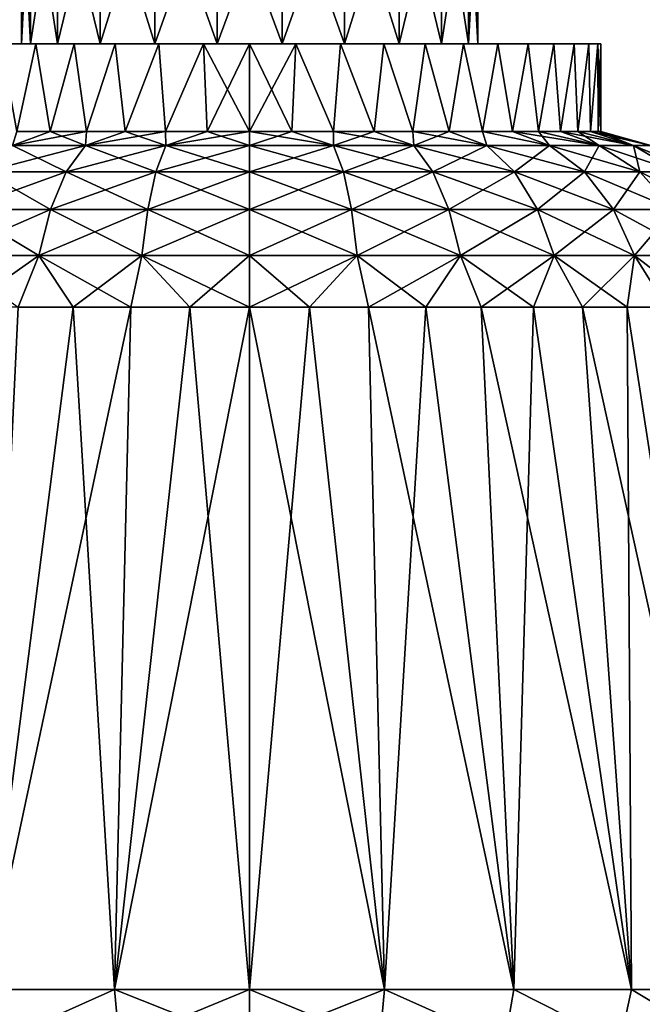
# Model space of a CAD drawing. Header units: millimetres. Extents: x -234 to 234, y -9 to 180.
# Tile 84 of 117: x 193 to 211, y 6 to 34. Entities that reach past the tile are written whole.
import ezdxf

# ---------------------------------------------------------------- set-up
doc = ezdxf.new("R2010")
doc.units = ezdxf.units.MM
doc.header["$LTSCALE"] = 106.095679
for name, color, linetype in [('145', 7, 'CONTINUOUS'), ('146', 7, 'CONTINUOUS'), ('147', 7, 'CONTINUOUS'), ('148', 7, 'CONTINUOUS'), ('149', 7, 'CONTINUOUS'), ('154', 7, 'CONTINUOUS'), ('155', 7, 'CONTINUOUS'), ('156', 7, 'CONTINUOUS'), ('157', 7, 'CONTINUOUS'), ('170', 7, 'CONTINUOUS'), ('171', 7, 'CONTINUOUS')]:
    doc.layers.add(name, color=color, linetype=linetype)

msp = doc.modelspace()

# ---------------------------------------------------------------- linework, layer by layer
at = {"layer": '145', "color": 7, "linetype": 'CONTINUOUS', "true_color": 0xa2afbf}
for points in [[(193.5, 33), (193.763, 33, -1.831), (192.929, 33, -7.071), (193.5, 33)], [(193.913, 33, 7.933), (193.5, 33), (192.929, 33, -7.071), (193.913, 33, 7.933)], [(192.929, 33, -7.071), (193.763, 33, -1.831), (193.913, 33, -7.933), (192.929, 33, -7.071)], [(192.929, 33, 7.071), (193.913, 33, 7.933), (192.929, 33, -7.071), (192.929, 33, 7.071)], [(193.763, 33, 1.831), (193.5, 33), (193.913, 33, 7.933), (193.763, 33, 1.831)], [(194.532, 33, 3.514), (193.763, 33, 1.831), (193.913, 33, 7.933), (194.532, 33, 3.514)], [(193.763, 33, -1.831), (194.532, 33, -3.514), (193.913, 33, -7.933), (193.763, 33, -1.831)], [(195, 33, 8.66), (194.532, 33, 3.514), (193.913, 33, 7.933), (195, 33, 8.66)], [(193.913, 33, -7.933), (194.532, 33, -3.514), (195, 33, -8.66), (193.913, 33, -7.933)], [(195.743, 33, 4.912), (194.532, 33, 3.514), (195, 33, 8.66), (195.743, 33, 4.912)], [(194.532, 33, -3.514), (195.743, 33, -4.912), (195, 33, -8.66), (194.532, 33, -3.514)], [(196.174, 33, 9.238), (195.743, 33, 4.912), (195, 33, 8.66), (196.174, 33, 9.238)], [(195, 33, -8.66), (195.743, 33, -4.912), (196.174, 33, -9.238), (195, 33, -8.66)], [(197.3, 33, 5.913), (195.743, 33, 4.912), (196.174, 33, 9.238), (197.3, 33, 5.913)], [(195.743, 33, -4.912), (197.3, 33, -5.913), (196.174, 33, -9.238), (195.743, 33, -4.912)], [(197.412, 33, 9.659), (197.3, 33, 5.913), (196.174, 33, 9.238), (197.412, 33, 9.659)], [(196.174, 33, -9.238), (197.3, 33, -5.913), (197.412, 33, -9.659), (196.174, 33, -9.238)], [(199.075, 33, 6.434), (197.3, 33, 5.913), (198.684, 33, 9.912), (199.075, 33, 6.434)], [(198.684, 33, 9.912), (197.3, 33, 5.913), (197.412, 33, 9.659), (198.684, 33, 9.912)], [(197.3, 33, -5.913), (199.075, 33, -6.434), (197.412, 33, -9.659), (197.3, 33, -5.913)], [(197.412, 33, -9.659), (199.075, 33, -6.434), (198.684, 33, -9.912), (197.412, 33, -9.659)], [(200, 33, 10), (199.075, 33, 6.434), (198.684, 33, 9.912), (200, 33, 10)], [(199.075, 33, -6.434), (200, 33, -10), (198.684, 33, -9.912), (199.075, 33, -6.434)], [(200.925, 33, 6.434), (199.075, 33, 6.434), (200, 33, 10), (200.925, 33, 6.434)], [(199.075, 33, -6.434), (200.925, 33, -6.434), (200, 33, -10), (199.075, 33, -6.434)], [(201.316, 33, 9.912), (200.925, 33, 6.434), (200, 33, 10), (201.316, 33, 9.912)], [(200, 33, -10), (200.925, 33, -6.434), (201.316, 33, -9.912), (200, 33, -10)], [(202.7, 33, 5.913), (200.925, 33, 6.434), (202.588, 33, 9.659), (202.7, 33, 5.913)], [(202.588, 33, 9.659), (200.925, 33, 6.434), (201.316, 33, 9.912), (202.588, 33, 9.659)], [(200.925, 33, -6.434), (202.7, 33, -5.913), (201.316, 33, -9.912), (200.925, 33, -6.434)], [(201.316, 33, -9.912), (202.7, 33, -5.913), (202.588, 33, -9.659), (201.316, 33, -9.912)], [(203.826, 33, 9.238), (202.7, 33, 5.913), (202.588, 33, 9.659), (203.826, 33, 9.238)], [(202.588, 33, -9.659), (202.7, 33, -5.913), (203.826, 33, -9.238), (202.588, 33, -9.659)], [(204.257, 33, 4.912), (202.7, 33, 5.913), (203.826, 33, 9.238), (204.257, 33, 4.912)], [(202.7, 33, -5.913), (204.257, 33, -4.912), (203.826, 33, -9.238), (202.7, 33, -5.913)], [(205, 33, 8.66), (204.257, 33, 4.912), (203.826, 33, 9.238), (205, 33, 8.66)], [(203.826, 33, -9.238), (204.257, 33, -4.912), (205, 33, -8.66), (203.826, 33, -9.238)], [(205.468, 33, 3.514), (204.257, 33, 4.912), (205, 33, 8.66), (205.468, 33, 3.514)], [(204.257, 33, -4.912), (205.468, 33, -3.514), (205, 33, -8.66), (204.257, 33, -4.912)], [(206.087, 33, 7.933), (205.468, 33, 3.514), (205, 33, 8.66), (206.087, 33, 7.933)], [(205, 33, -8.66), (205.468, 33, -3.514), (206.087, 33, -7.933), (205, 33, -8.66)], [(206.237, 33, 1.831), (205.468, 33, 3.514), (206.087, 33, 7.933), (206.237, 33, 1.831)], [(205.468, 33, -3.514), (206.237, 33, -1.831), (206.087, 33, -7.933), (205.468, 33, -3.514)], [(206.237, 33, -1.831), (206.5, 33), (206.087, 33, -7.933), (206.237, 33, -1.831)], [(206.087, 33, -7.933), (206.5, 33), (207.071, 33, 7.071), (206.087, 33, -7.933)], [(207.071, 33, 7.071), (206.237, 33, 1.831), (206.087, 33, 7.933), (207.071, 33, 7.071)], [(207.071, 33, -7.071), (206.087, 33, -7.933), (207.071, 33, 7.071), (207.071, 33, -7.071)], [(206.5, 33), (206.237, 33, 1.831), (207.071, 33, 7.071), (206.5, 33)], [(207.933, 33, -6.087), (207.071, 33, -7.071), (207.933, 33, 6.087), (207.933, 33, -6.087)], [(207.933, 33, 6.087), (207.071, 33, -7.071), (207.071, 33, 7.071), (207.933, 33, 6.087)], [(208.66, 33, -5), (207.933, 33, -6.087), (208.66, 33, 5), (208.66, 33, -5)], [(208.66, 33, 5), (207.933, 33, -6.087), (207.933, 33, 6.087), (208.66, 33, 5)], [(209.238, 33, -3.826), (208.66, 33, -5), (209.238, 33, 3.826), (209.238, 33, -3.826)], [(209.238, 33, 3.826), (208.66, 33, -5), (208.66, 33, 5), (209.238, 33, 3.826)], [(209.659, 33, -2.588), (209.238, 33, -3.826), (209.659, 33, 2.588), (209.659, 33, -2.588)], [(209.659, 33, 2.588), (209.238, 33, -3.826), (209.238, 33, 3.826), (209.659, 33, 2.588)], [(209.913, 33, -1.305), (209.659, 33, -2.588), (209.913, 33, 1.305), (209.913, 33, -1.305)], [(209.913, 33, 1.305), (209.659, 33, -2.588), (209.659, 33, 2.588), (209.913, 33, 1.305)], [(210, 33), (209.913, 33, -1.305), (209.913, 33, 1.305), (210, 33)]]:
    msp.add_3dface(points, dxfattribs=at)
at = {"layer": '146', "color": 7, "linetype": 'CONTINUOUS', "true_color": 0xa2afbf}
for points in [[(200, 33, -10), (201.316, 33, -9.912), (200, 30.5, -10), (200, 33, -10)], [(200, 30.5, -10), (201.316, 33, -9.912), (201.205, 30.5, -9.927), (200, 30.5, -10)], [(201.316, 33, 9.912), (200, 33, 10), (201.205, 30.5, 9.927), (201.316, 33, 9.912)], [(201.205, 30.5, 9.927), (200, 33, 10), (200, 30.5, 10), (201.205, 30.5, 9.927)], [(201.205, 30.5, -9.927), (201.316, 33, -9.912), (202.393, 30.5, -9.709), (201.205, 30.5, -9.927)], [(202.393, 30.5, 9.709), (201.316, 33, 9.912), (201.205, 30.5, 9.927), (202.393, 30.5, 9.709)], [(201.316, 33, -9.912), (202.588, 33, -9.659), (202.393, 30.5, -9.709), (201.316, 33, -9.912)], [(202.588, 33, 9.659), (201.316, 33, 9.912), (202.393, 30.5, 9.709), (202.588, 33, 9.659)], [(202.393, 30.5, -9.709), (202.588, 33, -9.659), (203.546, 30.5, -9.35), (202.393, 30.5, -9.709)], [(203.546, 30.5, 9.35), (202.588, 33, 9.659), (202.393, 30.5, 9.709), (203.546, 30.5, 9.35)], [(202.588, 33, -9.659), (203.826, 33, -9.238), (203.546, 30.5, -9.35), (202.588, 33, -9.659)], [(203.826, 33, 9.238), (202.588, 33, 9.659), (203.546, 30.5, 9.35), (203.826, 33, 9.238)], [(203.546, 30.5, -9.35), (203.826, 33, -9.238), (204.647, 30.5, -8.855), (203.546, 30.5, -9.35)], [(204.647, 30.5, 8.855), (203.826, 33, 9.238), (203.546, 30.5, 9.35), (204.647, 30.5, 8.855)], [(203.826, 33, -9.238), (205, 33, -8.66), (204.647, 30.5, -8.855), (203.826, 33, -9.238)], [(205, 33, 8.66), (203.826, 33, 9.238), (204.647, 30.5, 8.855), (205, 33, 8.66)], [(204.647, 30.5, -8.855), (205, 33, -8.66), (205.681, 30.5, -8.23), (204.647, 30.5, -8.855)], [(205.681, 30.5, 8.23), (205, 33, 8.66), (204.647, 30.5, 8.855), (205.681, 30.5, 8.23)], [(205, 33, -8.66), (206.087, 33, -7.933), (205.681, 30.5, -8.23), (205, 33, -8.66)], [(206.087, 33, 7.933), (205, 33, 8.66), (205.681, 30.5, 8.23), (206.087, 33, 7.933)], [(205.681, 30.5, -8.23), (206.087, 33, -7.933), (206.631, 30.5, -7.485), (205.681, 30.5, -8.23)], [(206.631, 30.5, 7.485), (206.087, 33, 7.933), (205.681, 30.5, 8.23), (206.631, 30.5, 7.485)], [(206.087, 33, -7.933), (207.071, 33, -7.071), (206.631, 30.5, -7.485), (206.087, 33, -7.933)], [(207.071, 33, 7.071), (206.087, 33, 7.933), (206.631, 30.5, 7.485), (207.071, 33, 7.071)], [(206.631, 30.5, -7.485), (207.071, 33, -7.071), (207.485, 30.5, -6.631), (206.631, 30.5, -7.485)], [(207.485, 30.5, 6.631), (207.071, 33, 7.071), (206.631, 30.5, 7.485), (207.485, 30.5, 6.631)], [(207.071, 33, -7.071), (207.933, 33, -6.087), (207.485, 30.5, -6.631), (207.071, 33, -7.071)], [(207.933, 33, 6.087), (207.071, 33, 7.071), (207.485, 30.5, 6.631), (207.933, 33, 6.087)], [(207.485, 30.5, -6.631), (207.933, 33, -6.087), (208.23, 30.5, -5.681), (207.485, 30.5, -6.631)], [(208.23, 30.5, 5.681), (207.933, 33, 6.087), (207.485, 30.5, 6.631), (208.23, 30.5, 5.681)], [(207.933, 33, -6.087), (208.66, 33, -5), (208.23, 30.5, -5.681), (207.933, 33, -6.087)], [(208.66, 33, 5), (207.933, 33, 6.087), (208.23, 30.5, 5.681), (208.66, 33, 5)], [(208.23, 30.5, -5.681), (208.66, 33, -5), (208.855, 30.5, -4.647), (208.23, 30.5, -5.681)], [(208.855, 30.5, 4.647), (208.66, 33, 5), (208.23, 30.5, 5.681), (208.855, 30.5, 4.647)], [(208.66, 33, -5), (209.238, 33, -3.826), (208.855, 30.5, -4.647), (208.66, 33, -5)], [(209.238, 33, 3.826), (208.66, 33, 5), (208.855, 30.5, 4.647), (209.238, 33, 3.826)], [(208.855, 30.5, -4.647), (209.238, 33, -3.826), (209.35, 30.5, -3.546), (208.855, 30.5, -4.647)], [(209.35, 30.5, 3.546), (209.238, 33, 3.826), (208.855, 30.5, 4.647), (209.35, 30.5, 3.546)], [(209.238, 33, -3.826), (209.659, 33, -2.588), (209.35, 30.5, -3.546), (209.238, 33, -3.826)], [(209.659, 33, 2.588), (209.238, 33, 3.826), (209.35, 30.5, 3.546), (209.659, 33, 2.588)], [(209.35, 30.5, -3.546), (209.659, 33, -2.588), (209.709, 30.5, -2.393), (209.35, 30.5, -3.546)], [(209.709, 30.5, 2.393), (209.659, 33, 2.588), (209.35, 30.5, 3.546), (209.709, 30.5, 2.393)], [(209.659, 33, -2.588), (209.913, 33, -1.305), (209.709, 30.5, -2.393), (209.659, 33, -2.588)], [(209.913, 33, 1.305), (209.659, 33, 2.588), (209.709, 30.5, 2.393), (209.913, 33, 1.305)], [(209.709, 30.5, -2.393), (209.913, 33, -1.305), (209.927, 30.5, -1.205), (209.709, 30.5, -2.393)], [(209.927, 30.5, 1.205), (209.913, 33, 1.305), (209.709, 30.5, 2.393), (209.927, 30.5, 1.205)], [(209.913, 33, -1.305), (210, 33), (209.927, 30.5, -1.205), (209.913, 33, -1.305)], [(210, 33), (209.913, 33, 1.305), (210, 30.5), (210, 33)], [(210, 30.5), (209.913, 33, 1.305), (209.927, 30.5, 1.205), (210, 30.5)], [(209.927, 30.5, -1.205), (210, 33), (210, 30.5), (209.927, 30.5, -1.205)]]:
    msp.add_3dface(points, dxfattribs=at)
at = {"layer": '147', "color": 7, "linetype": 'CONTINUOUS', "true_color": 0xa2afbf}
for points in [[(200, 30.5, -10), (201.205, 30.5, -9.927), (200, 30.109, -11.49), (200, 30.5, -10)], [(200, 30.109, -11.49), (201.205, 30.5, -9.927), (202.389, 30.109, -11.239), (200, 30.109, -11.49)], [(201.205, 30.5, 9.927), (200, 30.5, 10), (202.389, 30.109, 11.239), (201.205, 30.5, 9.927)], [(202.389, 30.109, 11.239), (200, 30.5, 10), (200, 30.109, 11.49), (202.389, 30.109, 11.239)], [(201.205, 30.5, -9.927), (202.393, 30.5, -9.709), (202.389, 30.109, -11.239), (201.205, 30.5, -9.927)], [(202.393, 30.5, 9.709), (201.205, 30.5, 9.927), (202.389, 30.109, 11.239), (202.393, 30.5, 9.709)], [(202.393, 30.5, -9.709), (203.546, 30.5, -9.35), (202.389, 30.109, -11.239), (202.393, 30.5, -9.709)], [(202.389, 30.109, -11.239), (203.546, 30.5, -9.35), (204.674, 30.109, -10.497), (202.389, 30.109, -11.239)], [(204.674, 30.109, 10.497), (202.393, 30.5, 9.709), (202.389, 30.109, 11.239), (204.674, 30.109, 10.497)], [(203.546, 30.5, 9.35), (202.393, 30.5, 9.709), (204.674, 30.109, 10.497), (203.546, 30.5, 9.35)], [(203.546, 30.5, -9.35), (204.647, 30.5, -8.855), (204.674, 30.109, -10.497), (203.546, 30.5, -9.35)], [(204.647, 30.5, 8.855), (203.546, 30.5, 9.35), (204.674, 30.109, 10.497), (204.647, 30.5, 8.855)], [(204.647, 30.5, -8.855), (205.681, 30.5, -8.23), (204.674, 30.109, -10.497), (204.647, 30.5, -8.855)], [(205.681, 30.5, 8.23), (204.647, 30.5, 8.855), (206.754, 30.109, 9.296), (205.681, 30.5, 8.23)], [(206.754, 30.109, 9.296), (204.647, 30.5, 8.855), (204.674, 30.109, 10.497), (206.754, 30.109, 9.296)], [(204.674, 30.109, -10.497), (205.681, 30.5, -8.23), (206.754, 30.109, -9.296), (204.674, 30.109, -10.497)], [(205.681, 30.5, -8.23), (206.631, 30.5, -7.485), (206.754, 30.109, -9.296), (205.681, 30.5, -8.23)], [(206.631, 30.5, 7.485), (205.681, 30.5, 8.23), (206.754, 30.109, 9.296), (206.631, 30.5, 7.485)], [(206.631, 30.5, -7.485), (207.485, 30.5, -6.631), (208.539, 30.109, -7.689), (206.631, 30.5, -7.485)], [(206.754, 30.109, -9.296), (206.631, 30.5, -7.485), (208.539, 30.109, -7.689), (206.754, 30.109, -9.296)], [(207.485, 30.5, 6.631), (206.631, 30.5, 7.485), (208.539, 30.109, 7.689), (207.485, 30.5, 6.631)], [(208.539, 30.109, 7.689), (206.631, 30.5, 7.485), (206.754, 30.109, 9.296), (208.539, 30.109, 7.689)], [(207.485, 30.5, -6.631), (208.23, 30.5, -5.681), (208.539, 30.109, -7.689), (207.485, 30.5, -6.631)], [(208.23, 30.5, 5.681), (207.485, 30.5, 6.631), (209.951, 30.109, 5.745), (208.23, 30.5, 5.681)], [(209.951, 30.109, 5.745), (207.485, 30.5, 6.631), (208.539, 30.109, 7.689), (209.951, 30.109, 5.745)], [(208.23, 30.5, -5.681), (208.855, 30.5, -4.647), (209.951, 30.109, -5.745), (208.23, 30.5, -5.681)], [(208.539, 30.109, -7.689), (208.23, 30.5, -5.681), (209.951, 30.109, -5.745), (208.539, 30.109, -7.689)], [(208.855, 30.5, 4.647), (208.23, 30.5, 5.681), (209.951, 30.109, 5.745), (208.855, 30.5, 4.647)], [(208.855, 30.5, -4.647), (209.35, 30.5, -3.546), (209.951, 30.109, -5.745), (208.855, 30.5, -4.647)], [(209.35, 30.5, 3.546), (208.855, 30.5, 4.647), (210.928, 30.109, 3.551), (209.35, 30.5, 3.546)], [(210.928, 30.109, 3.551), (208.855, 30.5, 4.647), (209.951, 30.109, 5.745), (210.928, 30.109, 3.551)], [(209.35, 30.5, -3.546), (209.709, 30.5, -2.393), (210.928, 30.109, -3.551), (209.35, 30.5, -3.546)], [(209.951, 30.109, -5.745), (209.35, 30.5, -3.546), (210.928, 30.109, -3.551), (209.951, 30.109, -5.745)], [(209.709, 30.5, 2.393), (209.35, 30.5, 3.546), (210.928, 30.109, 3.551), (209.709, 30.5, 2.393)], [(209.709, 30.5, -2.393), (209.927, 30.5, -1.205), (210.928, 30.109, -3.551), (209.709, 30.5, -2.393)], [(209.927, 30.5, 1.205), (209.709, 30.5, 2.393), (211.428, 30.109, 1.201), (209.927, 30.5, 1.205)], [(211.428, 30.109, 1.201), (209.709, 30.5, 2.393), (210.928, 30.109, 3.551), (211.428, 30.109, 1.201)], [(209.927, 30.5, -1.205), (210, 30.5), (211.428, 30.109, -1.201), (209.927, 30.5, -1.205)], [(210.928, 30.109, -3.551), (209.927, 30.5, -1.205), (211.428, 30.109, -1.201), (210.928, 30.109, -3.551)], [(210, 30.5), (209.927, 30.5, 1.205), (211.428, 30.109, 1.201), (210, 30.5)], [(211.428, 30.109, -1.201), (210, 30.5), (211.428, 30.109, 1.201), (211.428, 30.109, -1.201)], [(200, 30.109, -11.49), (202.389, 30.109, -11.239), (200, 29.354, -12.836), (200, 30.109, -11.49)], [(200, 29.354, -12.836), (202.389, 30.109, -11.239), (202.669, 29.354, -12.555), (200, 29.354, -12.836)], [(202.389, 30.109, 11.239), (200, 30.109, 11.49), (202.669, 29.354, 12.555), (202.389, 30.109, 11.239)], [(200, 30.109, 11.49), (200, 29.354, 12.836), (202.669, 29.354, 12.555), (200, 30.109, 11.49)], [(202.389, 30.109, -11.239), (204.674, 30.109, -10.497), (202.669, 29.354, -12.555), (202.389, 30.109, -11.239)], [(204.674, 30.109, 10.497), (202.389, 30.109, 11.239), (205.221, 29.354, 11.726), (204.674, 30.109, 10.497)], [(205.221, 29.354, 11.726), (202.389, 30.109, 11.239), (202.669, 29.354, 12.555), (205.221, 29.354, 11.726)], [(202.669, 29.354, -12.555), (204.674, 30.109, -10.497), (205.221, 29.354, -11.726), (202.669, 29.354, -12.555)], [(204.674, 30.109, -10.497), (206.754, 30.109, -9.296), (205.221, 29.354, -11.726), (204.674, 30.109, -10.497)], [(206.754, 30.109, 9.296), (204.674, 30.109, 10.497), (207.545, 29.354, 10.384), (206.754, 30.109, 9.296)], [(207.545, 29.354, 10.384), (204.674, 30.109, 10.497), (205.221, 29.354, 11.726), (207.545, 29.354, 10.384)], [(205.221, 29.354, -11.726), (206.754, 30.109, -9.296), (207.545, 29.354, -10.384), (205.221, 29.354, -11.726)], [(206.754, 30.109, -9.296), (208.539, 30.109, -7.689), (207.545, 29.354, -10.384), (206.754, 30.109, -9.296)], [(208.539, 30.109, 7.689), (206.754, 30.109, 9.296), (209.539, 29.354, 8.589), (208.539, 30.109, 7.689)], [(209.539, 29.354, 8.589), (206.754, 30.109, 9.296), (207.545, 29.354, 10.384), (209.539, 29.354, 8.589)], [(207.545, 29.354, -10.384), (208.539, 30.109, -7.689), (209.539, 29.354, -8.589), (207.545, 29.354, -10.384)], [(208.539, 30.109, -7.689), (209.951, 30.109, -5.745), (209.539, 29.354, -8.589), (208.539, 30.109, -7.689)], [(209.951, 30.109, 5.745), (208.539, 30.109, 7.689), (211.116, 29.354, 6.418), (209.951, 30.109, 5.745)], [(211.116, 29.354, 6.418), (208.539, 30.109, 7.689), (209.539, 29.354, 8.589), (211.116, 29.354, 6.418)], [(209.539, 29.354, -8.589), (209.951, 30.109, -5.745), (211.116, 29.354, -6.418), (209.539, 29.354, -8.589)], [(209.951, 30.109, -5.745), (210.928, 30.109, -3.551), (211.116, 29.354, -6.418), (209.951, 30.109, -5.745)], [(210.928, 30.109, 3.551), (209.951, 30.109, 5.745), (212.207, 29.354, 3.966), (210.928, 30.109, 3.551)], [(212.207, 29.354, 3.966), (209.951, 30.109, 5.745), (211.116, 29.354, 6.418), (212.207, 29.354, 3.966)], [(210.928, 30.109, -3.551), (211.428, 30.109, -1.201), (212.207, 29.354, -3.966), (210.928, 30.109, -3.551)], [(211.116, 29.354, -6.418), (210.928, 30.109, -3.551), (212.207, 29.354, -3.966), (211.116, 29.354, -6.418)], [(211.428, 30.109, 1.201), (210.928, 30.109, 3.551), (212.765, 29.354, 1.342), (211.428, 30.109, 1.201)], [(212.765, 29.354, 1.342), (210.928, 30.109, 3.551), (212.207, 29.354, 3.966), (212.765, 29.354, 1.342)], [(202.669, 29.354, 12.555), (200, 29.354, 12.836), (202.9, 28.285, 13.642), (202.669, 29.354, 12.555)], [(200, 29.354, 12.836), (200, 28.285, 13.947), (202.9, 28.285, 13.642), (200, 29.354, 12.836)], [(200, 29.354, -12.836), (202.669, 29.354, -12.555), (200, 28.285, -13.947), (200, 29.354, -12.836)], [(200, 28.285, -13.947), (202.669, 29.354, -12.555), (202.9, 28.285, -13.642), (200, 28.285, -13.947)], [(202.669, 29.354, -12.555), (205.221, 29.354, -11.726), (202.9, 28.285, -13.642), (202.669, 29.354, -12.555)], [(205.221, 29.354, 11.726), (202.669, 29.354, 12.555), (205.673, 28.285, 12.741), (205.221, 29.354, 11.726)], [(205.673, 28.285, 12.741), (202.669, 29.354, 12.555), (202.9, 28.285, 13.642), (205.673, 28.285, 12.741)], [(202.9, 28.285, -13.642), (205.221, 29.354, -11.726), (205.673, 28.285, -12.741), (202.9, 28.285, -13.642)], [(205.221, 29.354, -11.726), (207.545, 29.354, -10.384), (205.673, 28.285, -12.741), (205.221, 29.354, -11.726)], [(207.545, 29.354, 10.384), (205.221, 29.354, 11.726), (208.198, 28.285, 11.283), (207.545, 29.354, 10.384)], [(208.198, 28.285, 11.283), (205.221, 29.354, 11.726), (205.673, 28.285, 12.741), (208.198, 28.285, 11.283)], [(205.673, 28.285, -12.741), (207.545, 29.354, -10.384), (208.198, 28.285, -11.283), (205.673, 28.285, -12.741)], [(207.545, 29.354, -10.384), (209.539, 29.354, -8.589), (208.198, 28.285, -11.283), (207.545, 29.354, -10.384)], [(209.539, 29.354, 8.589), (207.545, 29.354, 10.384), (210.365, 28.285, 9.332), (209.539, 29.354, 8.589)], [(210.365, 28.285, 9.332), (207.545, 29.354, 10.384), (208.198, 28.285, 11.283), (210.365, 28.285, 9.332)], [(208.198, 28.285, -11.283), (209.539, 29.354, -8.589), (210.365, 28.285, -9.332), (208.198, 28.285, -11.283)], [(209.539, 29.354, -8.589), (211.116, 29.354, -6.418), (210.365, 28.285, -9.332), (209.539, 29.354, -8.589)], [(211.116, 29.354, 6.418), (209.539, 29.354, 8.589), (212.079, 28.285, 6.974), (211.116, 29.354, 6.418)], [(212.079, 28.285, 6.974), (209.539, 29.354, 8.589), (210.365, 28.285, 9.332), (212.079, 28.285, 6.974)], [(210.365, 28.285, -9.332), (211.116, 29.354, -6.418), (212.079, 28.285, -6.974), (210.365, 28.285, -9.332)], [(211.116, 29.354, -6.418), (212.207, 29.354, -3.966), (212.079, 28.285, -6.974), (211.116, 29.354, -6.418)], [(212.207, 29.354, 3.966), (211.116, 29.354, 6.418), (213.264, 28.285, 4.31), (212.207, 29.354, 3.966)], [(213.264, 28.285, 4.31), (211.116, 29.354, 6.418), (212.079, 28.285, 6.974), (213.264, 28.285, 4.31)], [(202.9, 28.285, 13.642), (200, 28.285, 13.947), (203.067, 26.97, 14.431), (202.9, 28.285, 13.642)], [(200, 28.285, 13.947), (200, 26.97, 14.753), (203.067, 26.97, 14.431), (200, 28.285, 13.947)], [(200, 28.285, -13.947), (202.9, 28.285, -13.642), (200, 26.97, -14.753), (200, 28.285, -13.947)], [(200, 26.97, -14.753), (202.9, 28.285, -13.642), (203.067, 26.97, -14.431), (200, 26.97, -14.753)], [(202.9, 28.285, -13.642), (205.673, 28.285, -12.741), (203.067, 26.97, -14.431), (202.9, 28.285, -13.642)], [(205.673, 28.285, 12.741), (202.9, 28.285, 13.642), (206.001, 26.97, 13.477), (205.673, 28.285, 12.741)], [(206.001, 26.97, 13.477), (202.9, 28.285, 13.642), (203.067, 26.97, 14.431), (206.001, 26.97, 13.477)], [(203.067, 26.97, -14.431), (205.673, 28.285, -12.741), (206.001, 26.97, -13.477), (203.067, 26.97, -14.431)], [(205.673, 28.285, -12.741), (208.198, 28.285, -11.283), (206.001, 26.97, -13.477), (205.673, 28.285, -12.741)], [(208.198, 28.285, 11.283), (205.673, 28.285, 12.741), (208.672, 26.97, 11.935), (208.198, 28.285, 11.283)], [(208.672, 26.97, 11.935), (205.673, 28.285, 12.741), (206.001, 26.97, 13.477), (208.672, 26.97, 11.935)], [(206.001, 26.97, -13.477), (208.198, 28.285, -11.283), (208.672, 26.97, -11.935), (206.001, 26.97, -13.477)], [(208.198, 28.285, -11.283), (210.365, 28.285, -9.332), (208.672, 26.97, -11.935), (208.198, 28.285, -11.283)], [(210.365, 28.285, 9.332), (208.198, 28.285, 11.283), (210.964, 26.97, 9.872), (210.365, 28.285, 9.332)], [(210.964, 26.97, 9.872), (208.198, 28.285, 11.283), (208.672, 26.97, 11.935), (210.964, 26.97, 9.872)], [(208.672, 26.97, -11.935), (210.365, 28.285, -9.332), (210.964, 26.97, -9.872), (208.672, 26.97, -11.935)], [(210.365, 28.285, -9.332), (212.079, 28.285, -6.974), (210.964, 26.97, -9.872), (210.365, 28.285, -9.332)], [(212.079, 28.285, 6.974), (210.365, 28.285, 9.332), (212.776, 26.97, 7.376), (212.079, 28.285, 6.974)], [(212.776, 26.97, 7.376), (210.365, 28.285, 9.332), (210.964, 26.97, 9.872), (212.776, 26.97, 7.376)], [(210.964, 26.97, -9.872), (212.079, 28.285, -6.974), (212.776, 26.97, -7.376), (210.964, 26.97, -9.872)], [(203.067, 26.97, 14.431), (200, 26.97, 14.753), (201.702, 25.5, 15.104), (203.067, 26.97, 14.431)], [(200, 26.97, 14.753), (200, 25.5, 15.2), (201.702, 25.5, 15.104), (200, 26.97, 14.753)], [(200, 26.97, -14.753), (203.067, 26.97, -14.431), (200, 25.5, -15.2), (200, 26.97, -14.753)], [(200, 25.5, -15.2), (203.067, 26.97, -14.431), (201.702, 25.5, -15.104), (200, 25.5, -15.2)], [(201.702, 25.5, -15.104), (203.067, 26.97, -14.431), (203.382, 25.5, -14.819), (201.702, 25.5, -15.104)], [(203.382, 25.5, 14.819), (203.067, 26.97, 14.431), (201.702, 25.5, 15.104), (203.382, 25.5, 14.819)], [(203.067, 26.97, -14.431), (206.001, 26.97, -13.477), (203.382, 25.5, -14.819), (203.067, 26.97, -14.431)], [(206.001, 26.97, 13.477), (203.067, 26.97, 14.431), (205.02, 25.5, 14.347), (206.001, 26.97, 13.477)], [(205.02, 25.5, 14.347), (203.067, 26.97, 14.431), (203.382, 25.5, 14.819), (205.02, 25.5, 14.347)], [(203.382, 25.5, -14.819), (206.001, 26.97, -13.477), (205.02, 25.5, -14.347), (203.382, 25.5, -14.819)], [(205.02, 25.5, -14.347), (206.001, 26.97, -13.477), (206.595, 25.5, -13.695), (205.02, 25.5, -14.347)], [(206.595, 25.5, 13.695), (206.001, 26.97, 13.477), (205.02, 25.5, 14.347), (206.595, 25.5, 13.695)], [(206.001, 26.97, -13.477), (208.672, 26.97, -11.935), (206.595, 25.5, -13.695), (206.001, 26.97, -13.477)], [(208.672, 26.97, 11.935), (206.001, 26.97, 13.477), (208.087, 25.5, 12.87), (208.672, 26.97, 11.935)], [(208.087, 25.5, 12.87), (206.001, 26.97, 13.477), (206.595, 25.5, 13.695), (208.087, 25.5, 12.87)], [(206.595, 25.5, -13.695), (208.672, 26.97, -11.935), (208.087, 25.5, -12.87), (206.595, 25.5, -13.695)], [(208.087, 25.5, -12.87), (208.672, 26.97, -11.935), (209.477, 25.5, -11.884), (208.087, 25.5, -12.87)], [(209.477, 25.5, 11.884), (208.672, 26.97, 11.935), (208.087, 25.5, 12.87), (209.477, 25.5, 11.884)], [(208.672, 26.97, -11.935), (210.964, 26.97, -9.872), (209.477, 25.5, -11.884), (208.672, 26.97, -11.935)], [(210.964, 26.97, 9.872), (208.672, 26.97, 11.935), (210.748, 25.5, 10.748), (210.964, 26.97, 9.872)], [(210.748, 25.5, 10.748), (208.672, 26.97, 11.935), (209.477, 25.5, 11.884), (210.748, 25.5, 10.748)], [(209.477, 25.5, -11.884), (210.964, 26.97, -9.872), (210.748, 25.5, -10.748), (209.477, 25.5, -11.884)], [(210.748, 25.5, -10.748), (210.964, 26.97, -9.872), (211.884, 25.5, -9.477), (210.748, 25.5, -10.748)], [(211.884, 25.5, 9.477), (210.964, 26.97, 9.872), (210.748, 25.5, 10.748), (211.884, 25.5, 9.477)], [(210.964, 26.97, -9.872), (212.776, 26.97, -7.376), (211.884, 25.5, -9.477), (210.964, 26.97, -9.872)], [(212.776, 26.97, 7.376), (210.964, 26.97, 9.872), (212.87, 25.5, 8.087), (212.776, 26.97, 7.376)], [(212.87, 25.5, 8.087), (210.964, 26.97, 9.872), (211.884, 25.5, 9.477), (212.87, 25.5, 8.087)]]:
    msp.add_3dface(points, dxfattribs=at)
at = {"layer": '148', "color": 7, "linetype": 'CONTINUOUS', "true_color": 0xa2afbf}
for points in [[(201.702, 25.5, 15.104), (200, 25.5, 15.2), (203.846, 6.081, 18.096), (201.702, 25.5, 15.104)], [(203.846, 6.081, 18.096), (200, 25.5, 15.2), (200, 6.081, 18.5), (203.846, 6.081, 18.096)], [(200, 25.5, -15.2), (201.702, 25.5, -15.104), (200, 6.081, -18.5), (200, 25.5, -15.2)], [(200, 6.081, -18.5), (201.702, 25.5, -15.104), (203.846, 6.081, -18.096), (200, 6.081, -18.5)], [(201.702, 25.5, -15.104), (203.382, 25.5, -14.819), (203.846, 6.081, -18.096), (201.702, 25.5, -15.104)], [(203.382, 25.5, 14.819), (201.702, 25.5, 15.104), (203.846, 6.081, 18.096), (203.382, 25.5, 14.819)], [(203.382, 25.5, -14.819), (205.02, 25.5, -14.347), (203.846, 6.081, -18.096), (203.382, 25.5, -14.819)], [(205.02, 25.5, 14.347), (203.382, 25.5, 14.819), (207.525, 6.081, 16.901), (205.02, 25.5, 14.347)], [(207.525, 6.081, 16.901), (203.382, 25.5, 14.819), (203.846, 6.081, 18.096), (207.525, 6.081, 16.901)], [(203.846, 6.081, -18.096), (205.02, 25.5, -14.347), (207.525, 6.081, -16.901), (203.846, 6.081, -18.096)], [(205.02, 25.5, -14.347), (206.595, 25.5, -13.695), (207.525, 6.081, -16.901), (205.02, 25.5, -14.347)], [(206.595, 25.5, 13.695), (205.02, 25.5, 14.347), (207.525, 6.081, 16.901), (206.595, 25.5, 13.695)], [(206.595, 25.5, -13.695), (208.087, 25.5, -12.87), (207.525, 6.081, -16.901), (206.595, 25.5, -13.695)], [(208.087, 25.5, 12.87), (206.595, 25.5, 13.695), (210.874, 6.081, 14.967), (208.087, 25.5, 12.87)], [(210.874, 6.081, 14.967), (206.595, 25.5, 13.695), (207.525, 6.081, 16.901), (210.874, 6.081, 14.967)], [(207.525, 6.081, -16.901), (208.087, 25.5, -12.87), (210.874, 6.081, -14.967), (207.525, 6.081, -16.901)], [(208.087, 25.5, -12.87), (209.477, 25.5, -11.884), (210.874, 6.081, -14.967), (208.087, 25.5, -12.87)], [(209.477, 25.5, 11.884), (208.087, 25.5, 12.87), (210.874, 6.081, 14.967), (209.477, 25.5, 11.884)], [(209.477, 25.5, -11.884), (210.748, 25.5, -10.748), (210.874, 6.081, -14.967), (209.477, 25.5, -11.884)], [(210.748, 25.5, 10.748), (209.477, 25.5, 11.884), (213.748, 6.081, 12.379), (210.748, 25.5, 10.748)], [(213.748, 6.081, 12.379), (209.477, 25.5, 11.884), (210.874, 6.081, 14.967), (213.748, 6.081, 12.379)], [(210.748, 25.5, -10.748), (211.884, 25.5, -9.477), (213.748, 6.081, -12.379), (210.748, 25.5, -10.748)], [(210.874, 6.081, -14.967), (210.748, 25.5, -10.748), (213.748, 6.081, -12.379), (210.874, 6.081, -14.967)], [(211.884, 25.5, 9.477), (210.748, 25.5, 10.748), (213.748, 6.081, 12.379), (211.884, 25.5, 9.477)]]:
    msp.add_3dface(points, dxfattribs=at)
at = {"layer": '149', "color": 7, "linetype": 'CONTINUOUS', "true_color": 0xa2afbf}
for points in [[(200, 6.081, -18.5), (203.846, 6.081, -18.096), (200, 4.546, -18.98), (200, 6.081, -18.5)], [(200, 4.546, -18.98), (203.846, 6.081, -18.096), (203.703, 4.546, -18.615), (200, 4.546, -18.98)], [(203.846, 6.081, 18.096), (200, 6.081, 18.5), (203.703, 4.546, 18.615), (203.846, 6.081, 18.096)], [(200, 6.081, 18.5), (200, 4.546, 18.98), (203.703, 4.546, 18.615), (200, 6.081, 18.5)], [(203.846, 6.081, -18.096), (207.263, 4.546, -17.535), (203.703, 4.546, -18.615), (203.846, 6.081, -18.096)], [(203.846, 6.081, 18.096), (203.703, 4.546, 18.615), (207.263, 4.546, 17.535), (203.846, 6.081, 18.096)], [(203.846, 6.081, -18.096), (207.525, 6.081, -16.901), (207.263, 4.546, -17.535), (203.846, 6.081, -18.096)], [(207.525, 6.081, 16.901), (203.846, 6.081, 18.096), (207.263, 4.546, 17.535), (207.525, 6.081, 16.901)], [(207.525, 6.081, -16.901), (210.544, 4.546, -15.781), (207.263, 4.546, -17.535), (207.525, 6.081, -16.901)], [(207.525, 6.081, 16.901), (207.263, 4.546, 17.535), (210.544, 4.546, 15.781), (207.525, 6.081, 16.901)], [(207.525, 6.081, -16.901), (210.874, 6.081, -14.967), (210.544, 4.546, -15.781), (207.525, 6.081, -16.901)], [(210.874, 6.081, 14.967), (207.525, 6.081, 16.901), (210.544, 4.546, 15.781), (210.874, 6.081, 14.967)], [(210.874, 6.081, -14.967), (213.421, 4.546, -13.421), (210.544, 4.546, -15.781), (210.874, 6.081, -14.967)], [(210.874, 6.081, 14.967), (210.544, 4.546, 15.781), (213.421, 4.546, 13.421), (210.874, 6.081, 14.967)], [(210.874, 6.081, -14.967), (213.748, 6.081, -12.379), (213.421, 4.546, -13.421), (210.874, 6.081, -14.967)], [(213.748, 6.081, 12.379), (210.874, 6.081, 14.967), (213.421, 4.546, 13.421), (213.748, 6.081, 12.379)]]:
    msp.add_3dface(points, dxfattribs=at)
at = {"layer": '154', "color": 7, "linetype": 'CONTINUOUS', "true_color": 0xa2afbf}
for points in [[(193.913, 33, 7.933), (192.929, 33, 7.071), (193.371, 30.5, 7.487), (193.913, 33, 7.933)], [(192.929, 33, -7.071), (193.913, 33, -7.933), (193.367, 30.5, -7.483), (192.929, 33, -7.071)], [(193.367, 30.5, -7.483), (193.913, 33, -7.933), (194.317, 30.5, -8.229), (193.367, 30.5, -7.483)], [(194.321, 30.5, 8.231), (193.913, 33, 7.933), (193.371, 30.5, 7.487), (194.321, 30.5, 8.231)], [(195, 33, 8.66), (193.913, 33, 7.933), (194.321, 30.5, 8.231), (195, 33, 8.66)], [(193.913, 33, -7.933), (195, 33, -8.66), (194.317, 30.5, -8.229), (193.913, 33, -7.933)], [(194.317, 30.5, -8.229), (195, 33, -8.66), (195.351, 30.5, -8.854), (194.317, 30.5, -8.229)], [(195.355, 30.5, 8.856), (195, 33, 8.66), (194.321, 30.5, 8.231), (195.355, 30.5, 8.856)], [(196.174, 33, 9.238), (195, 33, 8.66), (195.355, 30.5, 8.856), (196.174, 33, 9.238)], [(195, 33, -8.66), (196.174, 33, -9.238), (195.351, 30.5, -8.854), (195, 33, -8.66)], [(195.351, 30.5, -8.854), (196.174, 33, -9.238), (196.453, 30.5, -9.35), (195.351, 30.5, -8.854)], [(196.456, 30.5, 9.351), (196.174, 33, 9.238), (195.355, 30.5, 8.856), (196.456, 30.5, 9.351)], [(197.412, 33, 9.659), (196.174, 33, 9.238), (196.456, 30.5, 9.351), (197.412, 33, 9.659)], [(196.174, 33, -9.238), (197.412, 33, -9.659), (196.453, 30.5, -9.35), (196.174, 33, -9.238)], [(196.453, 30.5, -9.35), (197.412, 33, -9.659), (197.606, 30.5, -9.709), (196.453, 30.5, -9.35)], [(197.608, 30.5, 9.71), (197.412, 33, 9.659), (196.456, 30.5, 9.351), (197.608, 30.5, 9.71)], [(198.684, 33, 9.912), (197.412, 33, 9.659), (197.608, 30.5, 9.71), (198.684, 33, 9.912)], [(197.412, 33, -9.659), (198.684, 33, -9.912), (197.606, 30.5, -9.709), (197.412, 33, -9.659)], [(197.606, 30.5, -9.709), (198.684, 33, -9.912), (198.794, 30.5, -9.927), (197.606, 30.5, -9.709)], [(198.795, 30.5, 9.927), (198.684, 33, 9.912), (197.608, 30.5, 9.71), (198.795, 30.5, 9.927)], [(198.684, 33, -9.912), (200, 33, -10), (198.794, 30.5, -9.927), (198.684, 33, -9.912)], [(200, 33, 10), (198.684, 33, 9.912), (200, 30.5, 10), (200, 33, 10)], [(200, 30.5, 10), (198.684, 33, 9.912), (198.795, 30.5, 9.927), (200, 30.5, 10)], [(200, 33, -10), (200, 30.5, -10), (198.794, 30.5, -9.927), (200, 33, -10)]]:
    msp.add_3dface(points, dxfattribs=at)
at = {"layer": '155', "color": 7, "linetype": 'CONTINUOUS', "true_color": 0xa2afbf}
for points in [[(194.321, 30.5, 8.231), (193.371, 30.5, 7.487), (193.246, 30.109, 9.296), (194.321, 30.5, 8.231)], [(194.321, 30.5, 8.231), (193.246, 30.109, 9.296), (195.326, 30.109, 10.497), (194.321, 30.5, 8.231)], [(193.367, 30.5, -7.483), (194.317, 30.5, -8.229), (193.246, 30.109, -9.296), (193.367, 30.5, -7.483)], [(194.317, 30.5, -8.229), (195.351, 30.5, -8.854), (193.246, 30.109, -9.296), (194.317, 30.5, -8.229)], [(195.351, 30.5, -8.854), (195.326, 30.109, -10.497), (193.246, 30.109, -9.296), (195.351, 30.5, -8.854)], [(195.355, 30.5, 8.856), (194.321, 30.5, 8.231), (195.326, 30.109, 10.497), (195.355, 30.5, 8.856)], [(196.456, 30.5, 9.351), (195.355, 30.5, 8.856), (195.326, 30.109, 10.497), (196.456, 30.5, 9.351)], [(196.456, 30.5, 9.351), (195.326, 30.109, 10.497), (197.611, 30.109, 11.239), (196.456, 30.5, 9.351)], [(195.351, 30.5, -8.854), (196.453, 30.5, -9.35), (195.326, 30.109, -10.497), (195.351, 30.5, -8.854)], [(196.453, 30.5, -9.35), (197.606, 30.5, -9.709), (195.326, 30.109, -10.497), (196.453, 30.5, -9.35)], [(197.606, 30.5, -9.709), (197.611, 30.109, -11.239), (195.326, 30.109, -10.497), (197.606, 30.5, -9.709)], [(197.608, 30.5, 9.71), (196.456, 30.5, 9.351), (197.611, 30.109, 11.239), (197.608, 30.5, 9.71)], [(197.606, 30.5, -9.709), (198.794, 30.5, -9.927), (197.611, 30.109, -11.239), (197.606, 30.5, -9.709)], [(198.795, 30.5, 9.927), (197.608, 30.5, 9.71), (197.611, 30.109, 11.239), (198.795, 30.5, 9.927)], [(200, 30.5, -10), (200, 30.109, -11.49), (197.611, 30.109, -11.239), (200, 30.5, -10)], [(198.794, 30.5, -9.927), (200, 30.5, -10), (197.611, 30.109, -11.239), (198.794, 30.5, -9.927)], [(200, 30.109, 11.49), (198.795, 30.5, 9.927), (197.611, 30.109, 11.239), (200, 30.109, 11.49)], [(200, 30.109, 11.49), (200, 30.5, 10), (198.795, 30.5, 9.927), (200, 30.109, 11.49)], [(194.779, 29.354, -11.726), (192.455, 29.354, -10.384), (195.326, 30.109, -10.497), (194.779, 29.354, -11.726)], [(195.326, 30.109, -10.497), (192.455, 29.354, -10.384), (193.246, 30.109, -9.296), (195.326, 30.109, -10.497)], [(192.455, 29.354, 10.384), (194.779, 29.354, 11.726), (193.246, 30.109, 9.296), (192.455, 29.354, 10.384)], [(193.246, 30.109, 9.296), (194.779, 29.354, 11.726), (195.326, 30.109, 10.497), (193.246, 30.109, 9.296)], [(197.331, 29.354, -12.555), (194.779, 29.354, -11.726), (197.611, 30.109, -11.239), (197.331, 29.354, -12.555)], [(197.611, 30.109, -11.239), (194.779, 29.354, -11.726), (195.326, 30.109, -10.497), (197.611, 30.109, -11.239)], [(194.779, 29.354, 11.726), (197.331, 29.354, 12.555), (195.326, 30.109, 10.497), (194.779, 29.354, 11.726)], [(195.326, 30.109, 10.497), (197.331, 29.354, 12.555), (197.611, 30.109, 11.239), (195.326, 30.109, 10.497)], [(200, 30.109, -11.49), (200, 29.354, -12.836), (197.331, 29.354, -12.555), (200, 30.109, -11.49)], [(200, 30.109, -11.49), (197.331, 29.354, -12.555), (197.611, 30.109, -11.239), (200, 30.109, -11.49)], [(197.331, 29.354, 12.555), (200, 29.354, 12.836), (197.611, 30.109, 11.239), (197.331, 29.354, 12.555)], [(200, 29.354, 12.836), (200, 30.109, 11.49), (197.611, 30.109, 11.239), (200, 29.354, 12.836)], [(194.327, 28.285, -12.741), (191.802, 28.285, -11.283), (194.779, 29.354, -11.726), (194.327, 28.285, -12.741)], [(194.779, 29.354, -11.726), (191.802, 28.285, -11.283), (192.455, 29.354, -10.384), (194.779, 29.354, -11.726)], [(191.802, 28.285, 11.283), (194.327, 28.285, 12.741), (192.455, 29.354, 10.384), (191.802, 28.285, 11.283)], [(192.455, 29.354, 10.384), (194.327, 28.285, 12.741), (194.779, 29.354, 11.726), (192.455, 29.354, 10.384)], [(197.1, 28.285, -13.642), (194.327, 28.285, -12.741), (197.331, 29.354, -12.555), (197.1, 28.285, -13.642)], [(197.331, 29.354, -12.555), (194.327, 28.285, -12.741), (194.779, 29.354, -11.726), (197.331, 29.354, -12.555)], [(194.327, 28.285, 12.741), (197.1, 28.285, 13.642), (194.779, 29.354, 11.726), (194.327, 28.285, 12.741)], [(194.779, 29.354, 11.726), (197.1, 28.285, 13.642), (197.331, 29.354, 12.555), (194.779, 29.354, 11.726)], [(200, 29.354, -12.836), (200, 28.285, -13.947), (197.1, 28.285, -13.642), (200, 29.354, -12.836)], [(200, 29.354, -12.836), (197.1, 28.285, -13.642), (197.331, 29.354, -12.555), (200, 29.354, -12.836)], [(197.1, 28.285, 13.642), (200, 28.285, 13.947), (197.331, 29.354, 12.555), (197.1, 28.285, 13.642)], [(200, 28.285, 13.947), (200, 29.354, 12.836), (197.331, 29.354, 12.555), (200, 28.285, 13.947)], [(193.999, 26.97, -13.477), (191.328, 26.97, -11.935), (194.327, 28.285, -12.741), (193.999, 26.97, -13.477)], [(194.327, 28.285, -12.741), (191.328, 26.97, -11.935), (191.802, 28.285, -11.283), (194.327, 28.285, -12.741)], [(191.328, 26.97, 11.935), (193.999, 26.97, 13.477), (191.802, 28.285, 11.283), (191.328, 26.97, 11.935)], [(191.802, 28.285, 11.283), (193.999, 26.97, 13.477), (194.327, 28.285, 12.741), (191.802, 28.285, 11.283)], [(196.933, 26.97, -14.431), (193.999, 26.97, -13.477), (197.1, 28.285, -13.642), (196.933, 26.97, -14.431)], [(197.1, 28.285, -13.642), (193.999, 26.97, -13.477), (194.327, 28.285, -12.741), (197.1, 28.285, -13.642)], [(193.999, 26.97, 13.477), (196.933, 26.97, 14.431), (194.327, 28.285, 12.741), (193.999, 26.97, 13.477)], [(194.327, 28.285, 12.741), (196.933, 26.97, 14.431), (197.1, 28.285, 13.642), (194.327, 28.285, 12.741)], [(200, 28.285, -13.947), (200, 26.97, -14.753), (196.933, 26.97, -14.431), (200, 28.285, -13.947)], [(200, 28.285, -13.947), (196.933, 26.97, -14.431), (197.1, 28.285, -13.642), (200, 28.285, -13.947)], [(196.933, 26.97, 14.431), (200, 26.97, 14.753), (197.1, 28.285, 13.642), (196.933, 26.97, 14.431)], [(200, 26.97, 14.753), (200, 28.285, 13.947), (197.1, 28.285, 13.642), (200, 26.97, 14.753)], [(191.328, 26.97, -11.935), (193.999, 26.97, -13.477), (191.913, 25.5, -12.87), (191.328, 26.97, -11.935)], [(193.999, 26.97, 13.477), (191.328, 26.97, 11.935), (193.405, 25.5, 13.695), (193.999, 26.97, 13.477)], [(191.913, 25.5, -12.87), (193.999, 26.97, -13.477), (193.405, 25.5, -13.695), (191.913, 25.5, -12.87)], [(193.405, 25.5, -13.695), (193.999, 26.97, -13.477), (194.98, 25.5, -14.347), (193.405, 25.5, -13.695)], [(194.98, 25.5, 14.347), (193.999, 26.97, 13.477), (193.405, 25.5, 13.695), (194.98, 25.5, 14.347)], [(193.999, 26.97, -13.477), (196.933, 26.97, -14.431), (194.98, 25.5, -14.347), (193.999, 26.97, -13.477)], [(196.933, 26.97, 14.431), (193.999, 26.97, 13.477), (196.618, 25.5, 14.819), (196.933, 26.97, 14.431)], [(196.618, 25.5, 14.819), (193.999, 26.97, 13.477), (194.98, 25.5, 14.347), (196.618, 25.5, 14.819)], [(194.98, 25.5, -14.347), (196.933, 26.97, -14.431), (196.618, 25.5, -14.819), (194.98, 25.5, -14.347)], [(196.618, 25.5, -14.819), (196.933, 26.97, -14.431), (198.298, 25.5, -15.104), (196.618, 25.5, -14.819)], [(198.298, 25.5, 15.104), (196.933, 26.97, 14.431), (196.618, 25.5, 14.819), (198.298, 25.5, 15.104)], [(200, 25.5, 15.2), (200, 26.97, 14.753), (196.933, 26.97, 14.431), (200, 25.5, 15.2)], [(196.933, 26.97, -14.431), (200, 26.97, -14.753), (198.298, 25.5, -15.104), (196.933, 26.97, -14.431)], [(200, 25.5, 15.2), (196.933, 26.97, 14.431), (198.298, 25.5, 15.104), (200, 25.5, 15.2)], [(200, 26.97, -14.753), (200, 25.5, -15.2), (198.298, 25.5, -15.104), (200, 26.97, -14.753)]]:
    msp.add_3dface(points, dxfattribs=at)
at = {"layer": '156', "color": 7, "linetype": 'CONTINUOUS', "true_color": 0xa2afbf}
for points in [[(194.98, 25.5, 14.347), (193.405, 25.5, 13.695), (192.475, 6.081, 16.901), (194.98, 25.5, 14.347)], [(196.154, 6.081, 18.096), (194.98, 25.5, 14.347), (192.475, 6.081, 16.901), (196.154, 6.081, 18.096)], [(193.405, 25.5, -13.695), (194.98, 25.5, -14.347), (192.475, 6.081, -16.901), (193.405, 25.5, -13.695)], [(194.98, 25.5, -14.347), (196.618, 25.5, -14.819), (192.475, 6.081, -16.901), (194.98, 25.5, -14.347)], [(192.475, 6.081, -16.901), (196.618, 25.5, -14.819), (196.154, 6.081, -18.096), (192.475, 6.081, -16.901)], [(196.618, 25.5, 14.819), (194.98, 25.5, 14.347), (196.154, 6.081, 18.096), (196.618, 25.5, 14.819)], [(200, 25.5, -15.2), (200, 6.081, -18.5), (196.154, 6.081, -18.096), (200, 25.5, -15.2)], [(198.298, 25.5, -15.104), (200, 25.5, -15.2), (196.154, 6.081, -18.096), (198.298, 25.5, -15.104)], [(200, 6.081, 18.5), (198.298, 25.5, 15.104), (196.154, 6.081, 18.096), (200, 6.081, 18.5)], [(198.298, 25.5, 15.104), (196.618, 25.5, 14.819), (196.154, 6.081, 18.096), (198.298, 25.5, 15.104)], [(196.618, 25.5, -14.819), (198.298, 25.5, -15.104), (196.154, 6.081, -18.096), (196.618, 25.5, -14.819)], [(200, 6.081, 18.5), (200, 25.5, 15.2), (198.298, 25.5, 15.104), (200, 6.081, 18.5)]]:
    msp.add_3dface(points, dxfattribs=at)
at = {"layer": '157', "color": 7, "linetype": 'CONTINUOUS', "true_color": 0xa2afbf}
for points in [[(196.154, 6.081, 18.096), (192.475, 6.081, 16.901), (192.737, 4.546, 17.535), (196.154, 6.081, 18.096)], [(192.475, 6.081, -16.901), (196.154, 6.081, -18.096), (192.737, 4.546, -17.535), (192.475, 6.081, -16.901)], [(196.297, 4.546, 18.615), (196.154, 6.081, 18.096), (192.737, 4.546, 17.535), (196.297, 4.546, 18.615)], [(192.737, 4.546, -17.535), (196.154, 6.081, -18.096), (196.297, 4.546, -18.615), (192.737, 4.546, -17.535)], [(196.154, 6.081, -18.096), (200, 6.081, -18.5), (196.297, 4.546, -18.615), (196.154, 6.081, -18.096)], [(200, 4.546, 18.98), (200, 6.081, 18.5), (196.154, 6.081, 18.096), (200, 4.546, 18.98)], [(200, 4.546, 18.98), (196.154, 6.081, 18.096), (196.297, 4.546, 18.615), (200, 4.546, 18.98)], [(200, 6.081, -18.5), (200, 4.546, -18.98), (196.297, 4.546, -18.615), (200, 6.081, -18.5)]]:
    msp.add_3dface(points, dxfattribs=at)
at = {"layer": '170', "color": 7, "linetype": 'CONTINUOUS', "true_color": 0xa2afbf}
for points in [[(193.763, 38, 1.832), (193.5, 38), (193.763, 33, 1.831), (193.763, 38, 1.832)], [(193.5, 38), (193.5, 33), (193.763, 33, 1.831), (193.5, 38)], [(194.532, 38, 3.514), (193.763, 38, 1.832), (194.532, 33, 3.514), (194.532, 38, 3.514)], [(194.532, 33, 3.514), (193.763, 38, 1.832), (193.763, 33, 1.831), (194.532, 33, 3.514)], [(195.743, 38, 4.912), (194.532, 38, 3.514), (195.743, 33, 4.912), (195.743, 38, 4.912)], [(195.743, 33, 4.912), (194.532, 38, 3.514), (194.532, 33, 3.514), (195.743, 33, 4.912)], [(197.3, 38, 5.913), (195.743, 38, 4.912), (197.3, 33, 5.913), (197.3, 38, 5.913)], [(197.3, 33, 5.913), (195.743, 38, 4.912), (195.743, 33, 4.912), (197.3, 33, 5.913)], [(199.075, 38, 6.434), (197.3, 38, 5.913), (199.075, 33, 6.434), (199.075, 38, 6.434)], [(199.075, 33, 6.434), (197.3, 38, 5.913), (197.3, 33, 5.913), (199.075, 33, 6.434)], [(200.925, 38, 6.434), (199.075, 38, 6.434), (200.925, 33, 6.434), (200.925, 38, 6.434)], [(200.925, 33, 6.434), (199.075, 38, 6.434), (199.075, 33, 6.434), (200.925, 33, 6.434)], [(202.7, 38, 5.913), (200.925, 38, 6.434), (202.7, 33, 5.913), (202.7, 38, 5.913)], [(202.7, 33, 5.913), (200.925, 38, 6.434), (200.925, 33, 6.434), (202.7, 33, 5.913)], [(204.257, 38, 4.912), (202.7, 38, 5.913), (204.257, 33, 4.912), (204.257, 38, 4.912)], [(204.257, 33, 4.912), (202.7, 38, 5.913), (202.7, 33, 5.913), (204.257, 33, 4.912)], [(205.468, 38, 3.514), (204.257, 38, 4.912), (205.468, 33, 3.514), (205.468, 38, 3.514)], [(205.468, 33, 3.514), (204.257, 38, 4.912), (204.257, 33, 4.912), (205.468, 33, 3.514)], [(206.237, 38, 1.832), (205.468, 38, 3.514), (206.237, 33, 1.831), (206.237, 38, 1.832)], [(206.237, 33, 1.831), (205.468, 38, 3.514), (205.468, 33, 3.514), (206.237, 33, 1.831)], [(206.5, 38), (206.237, 38, 1.832), (206.5, 33), (206.5, 38)], [(206.5, 33), (206.237, 38, 1.832), (206.237, 33, 1.831), (206.5, 33)]]:
    msp.add_3dface(points, dxfattribs=at)
at = {"layer": '171', "color": 7, "linetype": 'CONTINUOUS', "true_color": 0xa2afbf}
for points in [[(193.5, 38), (193.763, 38, -1.832), (193.5, 33), (193.5, 38)], [(193.5, 33), (193.763, 38, -1.832), (193.763, 33, -1.831), (193.5, 33)], [(193.763, 38, -1.832), (194.532, 38, -3.514), (193.763, 33, -1.831), (193.763, 38, -1.832)], [(193.763, 33, -1.831), (194.532, 38, -3.514), (194.532, 33, -3.514), (193.763, 33, -1.831)], [(194.532, 38, -3.514), (195.743, 38, -4.912), (194.532, 33, -3.514), (194.532, 38, -3.514)], [(194.532, 33, -3.514), (195.743, 38, -4.912), (195.743, 33, -4.912), (194.532, 33, -3.514)], [(195.743, 38, -4.912), (197.3, 38, -5.913), (195.743, 33, -4.912), (195.743, 38, -4.912)], [(195.743, 33, -4.912), (197.3, 38, -5.913), (197.3, 33, -5.913), (195.743, 33, -4.912)], [(197.3, 38, -5.913), (199.075, 38, -6.434), (197.3, 33, -5.913), (197.3, 38, -5.913)], [(197.3, 33, -5.913), (199.075, 38, -6.434), (199.075, 33, -6.434), (197.3, 33, -5.913)], [(199.075, 38, -6.434), (200.925, 38, -6.434), (199.075, 33, -6.434), (199.075, 38, -6.434)], [(199.075, 33, -6.434), (200.925, 38, -6.434), (200.925, 33, -6.434), (199.075, 33, -6.434)], [(200.925, 38, -6.434), (202.7, 38, -5.913), (200.925, 33, -6.434), (200.925, 38, -6.434)], [(200.925, 33, -6.434), (202.7, 38, -5.913), (202.7, 33, -5.913), (200.925, 33, -6.434)], [(202.7, 38, -5.913), (204.257, 38, -4.912), (202.7, 33, -5.913), (202.7, 38, -5.913)], [(202.7, 33, -5.913), (204.257, 38, -4.912), (204.257, 33, -4.912), (202.7, 33, -5.913)], [(204.257, 38, -4.912), (205.468, 38, -3.514), (204.257, 33, -4.912), (204.257, 38, -4.912)], [(204.257, 33, -4.912), (205.468, 38, -3.514), (205.468, 33, -3.514), (204.257, 33, -4.912)], [(205.468, 38, -3.514), (206.237, 38, -1.832), (205.468, 33, -3.514), (205.468, 38, -3.514)], [(205.468, 33, -3.514), (206.237, 38, -1.832), (206.237, 33, -1.831), (205.468, 33, -3.514)], [(206.237, 38, -1.832), (206.5, 38), (206.237, 33, -1.831), (206.237, 38, -1.832)], [(206.5, 38), (206.5, 33), (206.237, 33, -1.831), (206.5, 38)]]:
    msp.add_3dface(points, dxfattribs=at)

doc.saveas('drawing.dxf')
